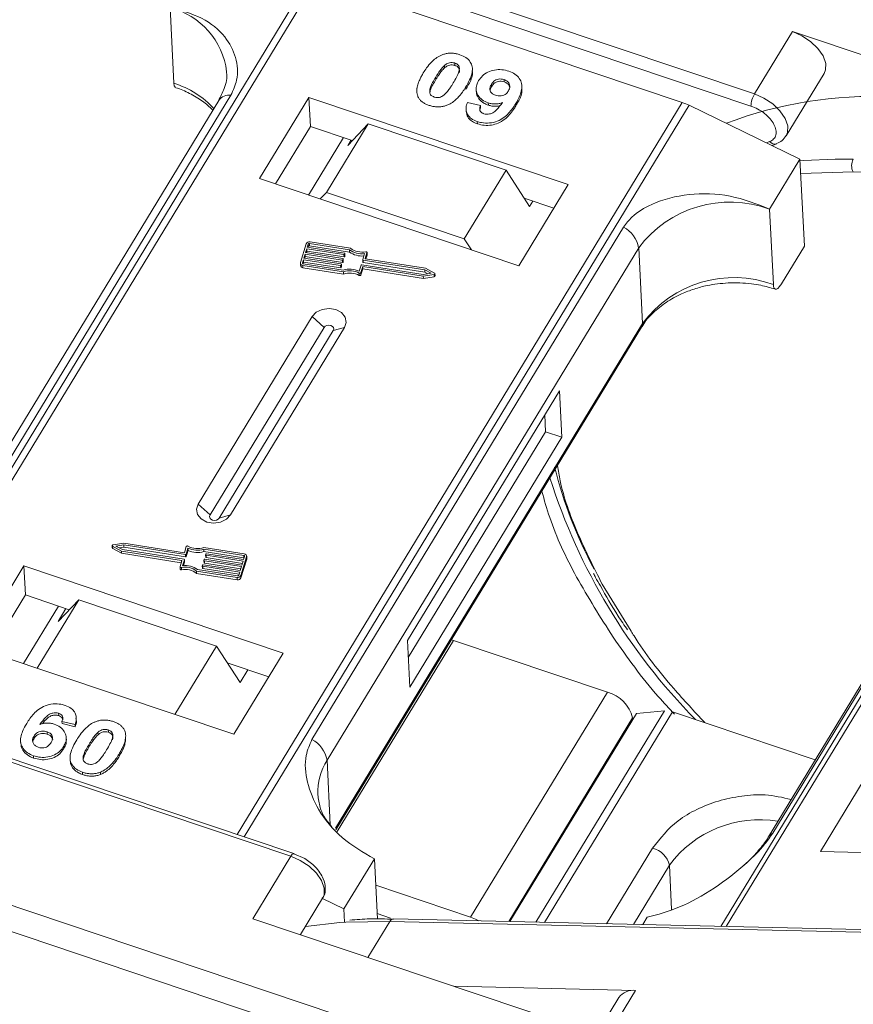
# Model space of a CAD drawing. Header units: millimetres. Extents: x 2145 to 3607, y 659 to 1692.
# Tile 42 of 85: x 3029 to 3070, y 1462 to 1511. Entities that reach past the tile are written whole.
import ezdxf

# ---------------------------------------------------------------- set-up
doc = ezdxf.new("R2010")
doc.units = ezdxf.units.MM

msp = doc.modelspace()

# ---------------------------------------------------------------- linework, layer by layer
at = {"color": 7, "linetype": 'Continuous', "lineweight": 15}
for p, q in [((3065.425, 1507.211), (3031.694, 1518.541)), ((3031.961, 1517.801), (3065.253, 1506.618)), ((3043.567, 1512.923), (3021.701, 1476.987)), ((3022.02, 1476.88), (3043.9, 1512.836)), ((3043.9, 1512.836), (3061.877, 1506.798)), ((3036.705, 1511.454), (3036.89, 1507.742)), ((3067.293, 1510.28), (3065.425, 1507.211)), ((3077.178, 1506.96), (3067.293, 1510.28)), ((3050.194, 1508.611), (3050.2, 1508.496)), ((3050.701, 1508.731), (3050.707, 1508.616)), ((3051.57, 1508.364), (3051.564, 1508.478)), ((3066.986, 1505.154), (3068.853, 1508.223)), ((3049.765, 1508.041), (3049.771, 1507.927)), ((3052.499, 1507.684), (3052.505, 1507.57)), ((3053.13, 1507.803), (3053.124, 1507.917)), ((3054, 1507.498), (3053.994, 1507.613)), ((3024.384, 1481.985), (3039.697, 1507.151)), ((3048.846, 1507.522), (3048.847, 1507.492)), ((3051.238, 1507.429), (3051.233, 1507.543)), ((3051.75, 1507.453), (3051.755, 1507.339)), ((3039.098, 1506.892), (3023.785, 1481.726)), ((3061.877, 1506.798), (3039.998, 1470.841)), ((3040.346, 1470.724), (3062.212, 1506.66)), ((3043.53, 1507.046), (3041.102, 1503.057)), ((3056.271, 1502.767), (3043.53, 1507.046)), ((3043.53, 1507.046), (3043.601, 1505.619)), ((3051.318, 1506.793), (3051.961, 1506.639)), ((3051.961, 1506.639), (3051.967, 1506.525)), ((3052.342, 1506.777), (3052.348, 1506.662)), ((3053.701, 1506.627), (3053.696, 1506.741)), ((3062.212, 1506.66), (3067.663, 1504.012)), ((3051.264, 1506.38), (3051.27, 1506.266)), ((3051.942, 1506.458), (3051.967, 1506.525)), ((3046.45, 1505.749), (3044.396, 1502.373)), ((3045.435, 1504.686), (3046.45, 1505.749)), ((3053.219, 1503.476), (3046.45, 1505.749)), ((3051.802, 1505.859), (3051.807, 1505.745)), ((3043.601, 1505.619), (3041.883, 1502.795)), ((3045.664, 1504.926), (3043.601, 1505.619)), ((3043.51, 1502.248), (3045.228, 1505.072)), ((3045.435, 1504.686), (3045.595, 1504.949)), ((3066.17, 1504.872), (3066.017, 1504.812)), ((3066.289, 1504.679), (3066.519, 1504.77)), ((3066.169, 1501.557), (3067.663, 1504.012)), ((3067.663, 1504.012), (3067.876, 1499.729)), ((3070.283, 1504.006), (3069.395, 1504.012)), ((3051.164, 1500.1), (3053.219, 1503.476)), ((3053.219, 1503.476), (3054.376, 1501.683)), ((3067.698, 1503.303), (3070.269, 1503.384)), ((3070.269, 1503.384), (3104.452, 1502.599)), ((3041.102, 1503.057), (3053.843, 1498.777)), ((3053.843, 1498.777), (3056.271, 1502.767)), ((3044.396, 1502.373), (3044.09, 1502.053)), ((3051.164, 1500.1), (3044.396, 1502.373)), ((3055.562, 1501.601), (3054.115, 1502.087)), ((3054.535, 1501.946), (3054.376, 1501.683)), ((3085.447, 1501.95), (3063.767, 1466.32)), ((3064.036, 1466.314), (3085.733, 1501.971)), ((3066.354, 1497.845), (3066.169, 1501.557)), ((3058.991, 1500.67), (3043.678, 1475.505)), ((3043.399, 1499.857), (3043.116, 1498.932)), ((3043.5, 1499.841), (3043.452, 1499.687)), ((3043.505, 1499.727), (3043.5, 1499.841)), ((3045.525, 1499.562), (3043.562, 1499.871)), ((3043.562, 1499.871), (3043.567, 1499.757)), ((3045.579, 1499.634), (3043.585, 1499.948)), ((3051.513, 1499.56), (3051.164, 1500.1)), ((3043.429, 1499.61), (3043.37, 1499.417)), ((3043.37, 1499.417), (3045.193, 1499.13)), ((3043.409, 1499.411), (3043.435, 1499.496)), ((3045.252, 1499.323), (3043.429, 1499.61)), ((3043.435, 1499.496), (3043.429, 1499.61)), ((3043.435, 1499.496), (3045.257, 1499.209)), ((3043.452, 1499.687), (3045.275, 1499.4)), ((3043.491, 1499.681), (3043.505, 1499.727)), ((3043.567, 1499.757), (3045.53, 1499.448)), ((3044.422, 1474.487), (3059.735, 1499.652)), ((3045.294, 1499.377), (3045.283, 1499.338)), ((3045.3, 1499.262), (3045.294, 1499.377)), ((3045.301, 1499.268), (3045.295, 1499.382)), ((3045.53, 1499.448), (3045.525, 1499.562)), ((3046.175, 1499.077), (3046.266, 1499.374)), ((3046.299, 1499.138), (3046.384, 1499.416)), ((3046.384, 1499.416), (3046.39, 1499.302)), ((3046.391, 1499.313), (3046.385, 1499.427)), ((3059.92, 1495.94), (3059.735, 1499.652)), ((3066.756, 1497.888), (3067.876, 1499.729)), ((3043.112, 1498.901), (3043.118, 1498.787)), ((3043.264, 1499.071), (3043.217, 1498.917)), ((3043.217, 1498.917), (3043.218, 1498.896)), ((3043.244, 1498.873), (3043.269, 1498.956)), ((3043.255, 1498.87), (3045.218, 1498.561)), ((3045.086, 1498.784), (3043.264, 1499.071)), ((3043.269, 1498.956), (3043.264, 1499.071)), ((3043.269, 1498.956), (3045.092, 1498.669)), ((3043.346, 1499.34), (3043.287, 1499.148)), ((3043.287, 1499.148), (3045.11, 1498.861)), ((3043.326, 1499.142), (3043.352, 1499.226)), ((3045.169, 1499.053), (3043.346, 1499.34)), ((3043.352, 1499.226), (3043.346, 1499.34)), ((3043.352, 1499.226), (3045.175, 1498.939)), ((3045.175, 1498.939), (3045.169, 1499.053)), ((3045.212, 1499.107), (3045.2, 1499.069)), ((3045.206, 1498.954), (3045.2, 1499.069)), ((3045.206, 1498.954), (3045.218, 1498.993)), ((3045.218, 1498.993), (3045.212, 1499.107)), ((3045.218, 1498.998), (3045.213, 1499.112)), ((3045.257, 1499.209), (3045.252, 1499.323)), ((3045.288, 1499.224), (3045.283, 1499.338)), ((3045.288, 1499.224), (3045.3, 1499.262)), ((3046.174, 1499.071), (3046.18, 1498.957)), ((3049.223, 1498.576), (3046.194, 1499.053)), ((3046.199, 1498.939), (3046.194, 1499.053)), ((3046.199, 1498.939), (3049.229, 1498.462)), ((3046.299, 1499.127), (3046.299, 1499.138)), ((3049.267, 1498.65), (3046.318, 1499.115)), ((3046.332, 1499.112), (3046.39, 1499.302)), ((3043.232, 1498.793), (3045.226, 1498.479)), ((3043.237, 1498.679), (3043.232, 1498.793)), ((3043.237, 1498.679), (3045.231, 1498.365)), ((3045.092, 1498.669), (3045.086, 1498.784)), ((3045.129, 1498.837), (3045.118, 1498.799)), ((3045.123, 1498.685), (3045.118, 1498.799)), ((3045.123, 1498.685), (3045.135, 1498.723)), ((3045.129, 1498.837), (3045.135, 1498.723)), ((3045.136, 1498.728), (3045.13, 1498.843)), ((3045.231, 1498.365), (3045.226, 1498.479)), ((3046.001, 1498.509), (3046.092, 1498.807)), ((3046.001, 1498.412), (3046.007, 1498.298)), ((3046.084, 1498.435), (3046.175, 1498.733)), ((3046.089, 1498.321), (3046.084, 1498.435)), ((3046.089, 1498.321), (3046.181, 1498.619)), ((3046.123, 1498.822), (3049.152, 1498.345)), ((3046.175, 1498.733), (3049.149, 1498.265)), ((3046.181, 1498.619), (3046.175, 1498.733)), ((3046.181, 1498.619), (3049.155, 1498.151)), ((3049.152, 1498.345), (3049.543, 1498.405)), ((3049.543, 1498.405), (3049.223, 1498.576)), ((3049.229, 1498.462), (3049.223, 1498.576)), ((3049.229, 1498.462), (3049.381, 1498.38)), ((3049.702, 1498.417), (3049.267, 1498.65)), ((3049.729, 1498.273), (3049.723, 1498.387)), ((3049.149, 1498.265), (3049.68, 1498.346)), ((3049.155, 1498.151), (3049.149, 1498.265)), ((3049.155, 1498.151), (3049.686, 1498.232)), ((3049.68, 1498.346), (3049.686, 1498.232)), ((3043.689, 1496.274), (3038.086, 1487.067)), ((3043.689, 1496.274), (3044.275, 1495.74)), ((3066.323, 1470.905), (3081.636, 1496.07)), ((3044.275, 1495.74), (3038.673, 1486.533)), ((3039.127, 1486.381), (3044.729, 1495.588)), ((3039.679, 1486.532), (3045.281, 1495.739)), ((3045.281, 1495.739), (3044.729, 1495.588)), ((3059.92, 1495.94), (3044.836, 1471.151)), ((3044.854, 1471.064), (3059.875, 1495.75)), ((3081.422, 1495.884), (3066.109, 1470.718)), ((3055.842, 1492.636), (3048.372, 1480.36)), ((3055.956, 1490.352), (3055.842, 1492.636)), ((3055.159, 1490.619), (3055.118, 1491.447)), ((3048.413, 1479.533), (3055.159, 1490.619)), ((3048.486, 1478.076), (3055.956, 1490.352)), ((3055.956, 1490.352), (3055.159, 1490.619)), ((3038.673, 1486.533), (3038.086, 1487.067)), ((3039.679, 1486.532), (3039.127, 1486.381)), ((3033.863, 1485.025), (3033.868, 1484.91)), ((3033.884, 1484.995), (3034.318, 1484.762)), ((3033.889, 1484.881), (3033.884, 1484.995)), ((3033.889, 1484.881), (3034.324, 1484.648)), ((3034.436, 1485.147), (3033.905, 1485.066)), ((3034.433, 1485.067), (3034.043, 1485.007)), ((3034.043, 1485.007), (3034.363, 1484.836)), ((3034.21, 1484.917), (3034.439, 1484.952)), ((3034.363, 1484.836), (3037.392, 1484.359)), ((3037.463, 1484.59), (3034.433, 1485.067)), ((3034.439, 1484.952), (3034.433, 1485.067)), ((3037.411, 1484.679), (3034.436, 1485.147)), ((3034.439, 1484.952), (3037.468, 1484.475)), ((3037.502, 1484.976), (3037.411, 1484.679)), ((3037.585, 1484.903), (3037.494, 1484.605)), ((3037.591, 1484.788), (3037.585, 1484.903)), ((3040.354, 1484.619), (3038.36, 1484.933)), ((3040.331, 1484.542), (3038.368, 1484.851)), ((3038.373, 1484.737), (3038.368, 1484.851)), ((3034.318, 1484.762), (3037.268, 1484.297)), ((3034.324, 1484.648), (3034.318, 1484.762)), ((3034.324, 1484.648), (3037.26, 1484.185)), ((3037.468, 1484.475), (3037.463, 1484.59)), ((3037.499, 1484.491), (3037.494, 1484.605)), ((3037.499, 1484.491), (3037.591, 1484.788)), ((3038.373, 1484.737), (3040.336, 1484.428)), ((3038.417, 1484.359), (3040.239, 1484.072)), ((3038.456, 1484.574), (3038.468, 1484.613)), ((3038.456, 1484.569), (3038.461, 1484.455)), ((3040.298, 1484.264), (3038.476, 1484.551)), ((3038.481, 1484.437), (3038.476, 1484.551)), ((3038.481, 1484.437), (3040.265, 1484.156)), ((3038.499, 1484.628), (3040.322, 1484.341)), ((3040.187, 1483.555), (3040.47, 1484.48)), ((3040.192, 1483.441), (3040.475, 1484.365)), ((3040.322, 1484.341), (3040.369, 1484.495)), ((3040.336, 1484.428), (3040.331, 1484.542)), ((3040.47, 1484.48), (3040.475, 1484.365)), ((3040.479, 1484.397), (3040.474, 1484.511)), ((3029.524, 1484.029), (3027.097, 1480.039)), ((3042.265, 1479.749), (3029.524, 1484.029)), ((3029.524, 1484.029), (3029.595, 1482.601)), ((3037.2, 1483.985), (3037.206, 1483.871)), ((3037.287, 1484.274), (3037.202, 1483.995)), ((3037.269, 1483.835), (3037.263, 1483.949)), ((3037.271, 1484.223), (3037.268, 1484.297)), ((3037.411, 1484.335), (3037.32, 1484.038)), ((3037.362, 1484.042), (3037.417, 1484.221)), ((3037.417, 1484.221), (3037.411, 1484.335)), ((3037.418, 1484.226), (3037.412, 1484.341)), ((3038.291, 1484.035), (3038.303, 1484.074)), ((3038.291, 1484.03), (3038.296, 1483.916)), ((3040.133, 1483.725), (3038.311, 1484.012)), ((3038.316, 1483.898), (3038.311, 1484.012)), ((3038.316, 1483.898), (3040.1, 1483.617)), ((3038.334, 1484.089), (3040.157, 1483.802)), ((3038.373, 1484.3), (3038.379, 1484.185)), ((3038.374, 1484.305), (3038.386, 1484.343)), ((3040.216, 1483.995), (3038.393, 1484.282)), ((3038.399, 1484.167), (3038.393, 1484.282)), ((3038.399, 1484.167), (3040.183, 1483.887)), ((3040.157, 1483.802), (3040.216, 1483.995)), ((3040.239, 1484.072), (3040.298, 1484.264)), ((3038.006, 1483.777), (3040, 1483.463)), ((3038.012, 1483.663), (3038.006, 1483.777)), ((3038.012, 1483.663), (3040.006, 1483.349)), ((3038.061, 1483.85), (3040.024, 1483.54)), ((3040, 1483.463), (3040.006, 1483.349)), ((3040.086, 1483.571), (3040.133, 1483.725)), ((3040.192, 1483.441), (3040.187, 1483.555)), ((3059.367, 1480.816), (3057.946, 1483.125)), ((3029.595, 1482.601), (3027.877, 1479.777)), ((3031.755, 1481.876), (3029.595, 1482.601)), ((3029.504, 1479.231), (3031.223, 1482.055)), ((3032.22, 1482.364), (3030.176, 1479.005)), ((3031.205, 1481.301), (3032.22, 1482.364)), ((3031.589, 1481.932), (3031.205, 1481.301)), ((3032.22, 1482.364), (3038.989, 1480.09)), ((3009.287, 1480.973), (3042.643, 1469.769)), ((3042.797, 1469.901), (3009.38, 1481.125)), ((3027.097, 1480.039), (3039.837, 1475.76)), ((3036.945, 1476.731), (3038.989, 1480.09)), ((3038.989, 1480.09), (3040.146, 1478.298)), ((3044.926, 1470.978), (3050.637, 1480.365)), ((3048.372, 1480.36), (3048.486, 1478.076)), ((3050.637, 1480.365), (3050.533, 1480.396)), ((3058.202, 1477.824), (3050.637, 1480.365)), ((3039.837, 1475.76), (3042.265, 1479.749)), ((3041.556, 1478.584), (3039.519, 1479.268)), ((3040.146, 1478.298), (3040.53, 1478.929)), ((3058.202, 1477.824), (3051.479, 1466.775)), ((3031.227, 1476.793), (3031.233, 1476.679)), ((3032.092, 1476.649), (3032.092, 1476.655)), ((3032.097, 1476.541), (3032.093, 1476.635)), ((3059.624, 1476.784), (3053.401, 1466.558)), ((3054.676, 1466.528), (3060.997, 1476.917)), ((3055.11, 1466.519), (3061.403, 1476.861)), ((3059.624, 1476.784), (3060.997, 1476.917)), ((3061.403, 1476.861), (3068.414, 1474.506)), ((3032.039, 1476.241), (3031.395, 1476.395)), ((3031.395, 1476.395), (3031.4, 1476.281)), ((3031.4, 1476.281), (3032.044, 1476.127)), ((3032.039, 1476.241), (3032.044, 1476.127)), ((3053.35, 1466.559), (3059.439, 1476.566)), ((3059.439, 1476.566), (3059.443, 1476.487)), ((3030.021, 1475.673), (3030.027, 1475.559)), ((3030.661, 1475.884), (3030.667, 1475.769)), ((3033.169, 1475.738), (3033.163, 1475.852)), ((3033.67, 1475.972), (3033.676, 1475.858)), ((3029.362, 1475.422), (3029.367, 1475.308)), ((3031.484, 1475.169), (3031.49, 1475.055)), ((3031.612, 1475.466), (3031.606, 1475.58)), ((3032.733, 1475.281), (3032.739, 1475.167)), ((3034.516, 1475.399), (3034.51, 1475.514)), ((3029.995, 1474.705), (3030.001, 1474.59)), ((3034.203, 1474.787), (3034.209, 1474.673)), ((3031.792, 1474.555), (3031.798, 1474.441)), ((3044.422, 1474.487), (3044.58, 1471.312)), ((3032.406, 1473.895), (3032.412, 1473.781)), ((3033.284, 1473.9), (3033.29, 1473.786)), ((3071.101, 1473.989), (3068.673, 1469.999)), ((3054.552, 1458.746), (3016.658, 1471.475)), ((3015.422, 1470.589), (3054.182, 1457.57)), ((3042.797, 1469.901), (3042.8, 1469.9)), ((3043.325, 1469.654), (3042.797, 1469.89)), ((3060.421, 1470.167), (3058.158, 1466.449)), ((3068.673, 1469.999), (3080.166, 1469.735)), ((3042.643, 1469.769), (3040.775, 1466.7)), ((3046.747, 1469.639), (3045.253, 1467.184)), ((3046.747, 1469.639), (3046.895, 1466.685)), ((3059.475, 1466.418), (3061.246, 1469.329)), ((3061.355, 1467.153), (3061.246, 1469.329)), ((3051.479, 1466.775), (3046.812, 1468.343)), ((3043.11, 1465.916), (3044.203, 1467.712)), ((3044.195, 1467.699), (3045.253, 1467.184)), ((3045.253, 1467.184), (3045.286, 1466.522)), ((3046.881, 1466.953), (3047.54, 1466.732)), ((3040.775, 1466.7), (3056.233, 1461.508)), ((3045.341, 1466.526), (3047.5, 1466.564)), ((3046.428, 1464.802), (3047.5, 1466.564)), ((3047.5, 1466.564), (3081.683, 1465.78)), ((3081.866, 1465.905), (3047.683, 1466.689)), ((3059.933, 1466.408), (3060.154, 1466.771)), ((3059.577, 1463.175), (3050.66, 1463.38)), ((3057.896, 1460.413), (3059.577, 1463.175)), ((3058.763, 1462.829), (3056.895, 1459.759))]:
    msp.add_line(p, q, dxfattribs=at)
at = {"color": 7, "linetype": 'Continuous', "lineweight": 15, "flags": 128}
for points in [[(3068.853, 1508.223), (3068.923, 1508.39), (3068.929, 1508.717), (3068.799, 1509.08), (3068.545, 1509.449), (3068.187, 1509.79), (3067.758, 1510.075), (3067.293, 1510.28)], [(3066.99, 1505.161), (3067.055, 1505.321), (3067.062, 1505.648), (3066.932, 1506.011), (3066.677, 1506.38), (3066.32, 1506.721), (3065.89, 1507.006), (3065.425, 1507.211)], [(3069.395, 1504.012), (3067.831, 1503.948), (3067.666, 1503.935)], [(3046.323, 1499.463), (3046.336, 1499.464), (3046.348, 1499.462), (3046.36, 1499.459), (3046.371, 1499.453), (3046.378, 1499.445), (3046.383, 1499.436), (3046.385, 1499.426), (3046.384, 1499.416)], [(3045.218, 1498.993), (3045.218, 1498.997), (3045.218, 1498.998)], [(3045.3, 1499.262), (3045.301, 1499.266), (3045.301, 1499.268)], [(3046.39, 1499.302), (3046.391, 1499.312), (3046.391, 1499.313)], [(3045.135, 1498.723), (3045.136, 1498.727), (3045.136, 1498.728)], [(3049.702, 1498.417), (3049.713, 1498.409), (3049.72, 1498.399), (3049.723, 1498.388), (3049.722, 1498.377), (3049.716, 1498.366), (3049.707, 1498.357), (3049.694, 1498.35), (3049.68, 1498.346)], [(3045.281, 1495.739), (3045.364, 1495.994), (3045.312, 1496.251), (3045.135, 1496.471), (3044.858, 1496.62), (3044.525, 1496.676), (3044.186, 1496.63), (3043.892, 1496.489), (3043.689, 1496.274)], [(3044.729, 1495.588), (3044.752, 1495.66), (3044.738, 1495.734), (3044.687, 1495.796), (3044.608, 1495.839), (3044.513, 1495.855), (3044.417, 1495.842), (3044.333, 1495.801), (3044.275, 1495.74)], [(3059.92, 1495.94), (3059.91, 1495.834), (3059.875, 1495.75)], [(3038.086, 1487.067), (3038.004, 1486.812), (3038.055, 1486.555), (3038.233, 1486.335), (3038.509, 1486.186), (3038.842, 1486.13), (3039.182, 1486.176), (3039.475, 1486.318), (3039.679, 1486.532)], [(3038.673, 1486.533), (3038.649, 1486.46), (3038.664, 1486.387), (3038.715, 1486.325), (3038.793, 1486.282), (3038.888, 1486.266), (3038.985, 1486.279), (3039.069, 1486.32), (3039.127, 1486.381)], [(3033.884, 1484.995), (3033.873, 1485.003), (3033.866, 1485.013), (3033.863, 1485.024), (3033.864, 1485.035), (3033.87, 1485.046), (3033.879, 1485.055), (3033.891, 1485.062), (3033.905, 1485.066)], [(3040.347, 1484.425), (3040.346, 1484.425), (3040.336, 1484.428)], [(3040.475, 1484.365), (3040.479, 1484.388), (3040.479, 1484.397)], [(3037.263, 1483.949), (3037.25, 1483.948), (3037.237, 1483.95), (3037.225, 1483.953), (3037.215, 1483.959), (3037.207, 1483.967), (3037.202, 1483.976), (3037.2, 1483.986), (3037.202, 1483.995)], [(3037.417, 1484.221), (3037.418, 1484.225), (3037.418, 1484.226)], [(3061.403, 1476.861), (3061.349, 1476.877), (3061.326, 1476.884)], [(3042.643, 1469.769), (3042.68, 1469.824), (3042.715, 1469.865), (3042.749, 1469.892), (3042.779, 1469.903), (3042.797, 1469.901)], [(3042.643, 1469.769), (3043.108, 1469.565), (3043.537, 1469.279), (3043.895, 1468.938), (3044.149, 1468.57), (3044.279, 1468.207), (3044.273, 1467.88), (3044.203, 1467.712)], [(3043.355, 1466.318), (3045.048, 1466.506), (3045.341, 1466.526)], [(3051.479, 1466.775), (3051.713, 1466.68), (3051.879, 1466.593)]]:
    msp.add_lwpolyline(points, dxfattribs=at)
at = {"color": 7, "linetype": 'Continuous', "lineweight": 15}
for centre, radius, start, end in [((3035.82, 1507.87), 3.691, 6.7408, 76.1267), ((3035.522, 1503.406), 4.547, 42.484, 72.487), ((3039.621, 1506.505), 0.651, 83.3009, 143.5464), ((3071.236, 1486.908), 20.188, 87.4032, 110.8726), ((3066.466, 1506.586), 1.214, 149.0372, 178.4921), ((3060.972, 1504.115), 2.831, 64.0244, 71.3572), ((3066.421, 1505.08), 0.326, 219.7243, 287.2188), ((3070.876, 1503.681), 0.676, 151.2883, 206.0774), ((3064.23, 1496.289), 5.614, 69.793, 143.1903), ((3058.286, 1499.375), 1.475, 10.844, 61.4649), ((3043.549, 1499.788), 0.164, 77.0876, 155.3858), ((3043.549, 1499.818), 0.0548, 77.0876, 155.3858), ((3043.555, 1499.704), 0.0548, 77.0876, 155.3858), ((3045.275, 1499.38), 0.0198, 349.9361, 89.3851), ((3046.128, 1500.387), 1.022, 233.7873, 277.7262), ((3046.131, 1500.268), 1.016, 233.7325, 275.5335), ((3046.136, 1500.348), 0.905, 232.0401, 281.9042), ((3043.233, 1498.912), 0.119, 169.9361, 269.3851), ((3043.256, 1498.91), 0.0395, 169.9361, 269.3851), ((3045.11, 1498.841), 0.0198, 349.9361, 89.3851), ((3045.175, 1499.08), 0.0274, 257.0876, 335.3858), ((3045.181, 1498.966), 0.0274, 257.0876, 335.3858), ((3045.192, 1499.11), 0.0198, 349.9361, 89.3851), ((3045.258, 1499.35), 0.0274, 257.0876, 335.3858), ((3045.263, 1499.235), 0.0274, 257.0876, 335.3858), ((3046.194, 1499.073), 0.0198, 169.9361, 269.3851), ((3046.201, 1498.961), 0.0217, 189.7722, 266.0909), ((3046.318, 1499.134), 0.0198, 169.9361, 269.3851), ((3043.246, 1498.809), 0.13, 189.7722, 266.0909), ((3045.093, 1498.81), 0.0274, 257.0876, 335.3858), ((3045.098, 1498.696), 0.0274, 257.0876, 335.3858), ((3045.541, 1497.509), 1.1, 65.3285, 107.0983), ((3045.538, 1497.574), 0.957, 61.074, 109.0306), ((3045.544, 1497.46), 0.957, 61.074, 109.0306), ((3046.032, 1498.461), 0.0579, 237.9824, 333.6935), ((3046.117, 1498.796), 0.0274, 77.0876, 155.3858), ((3046.037, 1498.347), 0.0579, 237.9824, 333.6935), ((3049.684, 1498.276), 0.0443, 271.8138, 355.8832), ((3064.415, 1492.577), 5.614, 69.793, 143.1903), ((3076.93, 1494.251), 21.992, 194.157, 208.1579), ((3083.774, 1497.367), 29.795, 197.6084, 224.494), ((3033.904, 1484.913), 0.036, 184.8468, 245.7802), ((3037.554, 1484.951), 0.0579, 57.9824, 153.6935), ((3038.048, 1485.838), 0.957, 241.074, 289.0306), ((3038.044, 1485.903), 1.1, 245.3285, 287.0983), ((3037.392, 1484.339), 0.0198, 349.9361, 89.3851), ((3037.469, 1484.616), 0.0274, 257.0876, 335.3858), ((3037.474, 1484.502), 0.0274, 257.0876, 335.3858), ((3038.05, 1485.788), 1.1, 245.3285, 287.0983), ((3038.411, 1484.332), 0.0274, 77.0876, 155.3858), ((3038.476, 1484.571), 0.0198, 169.9361, 269.3851), ((3038.483, 1484.459), 0.0217, 189.7722, 266.0909), ((3038.493, 1484.602), 0.0274, 77.0876, 155.3858), ((3040.33, 1484.502), 0.0395, 349.9361, 89.3851), ((3040.353, 1484.5), 0.119, 349.9361, 89.3851), ((3037.255, 1483.883), 0.0501, 194.3725, 286.4059), ((3037.45, 1483.064), 0.905, 52.0401, 101.9042), ((3037.268, 1484.278), 0.0198, 349.9361, 89.3851), ((3037.457, 1483.025), 1.022, 53.7873, 97.7262), ((3038.311, 1484.032), 0.0198, 169.9361, 269.3851), ((3038.318, 1483.92), 0.0217, 189.7722, 266.0909), ((3038.328, 1484.062), 0.0274, 77.0876, 155.3858), ((3038.393, 1484.301), 0.0198, 169.9361, 269.3851), ((3038.4, 1484.189), 0.0217, 189.7722, 266.0909), ((3037.455, 1482.95), 0.905, 52.0401, 101.9042), ((3040.037, 1483.624), 0.164, 257.0876, 335.3858), ((3040.043, 1483.51), 0.164, 257.0876, 335.3858), ((3040.036, 1483.594), 0.0548, 257.0876, 335.3858), ((3057.763, 1476.155), 1.726, 13.7825, 75.2686), ((3042.973, 1474.209), 1.475, 10.844, 61.4649), ((3046.939, 1472.902), 2.975, 147.8127, 182.163), ((3065.68, 1466.039), 5.522, 80.6552, 143.4246), ((3066.521, 1470.461), 0.486, 114.0436, 148.1804), ((3060.129, 1469.055), 1.15, 13.7825, 75.2686), ((3047.7, 1466.468), 0.221, 94.3757, 154.3004), ((3059.461, 1462.318), 0.865, 82.2958, 143.7595)]:
    msp.add_arc(centre, radius, start, end, dxfattribs=at)
for points, knots in [([(3039.697, 1507.151), (3039.809, 1507.397), (3040.094, 1508.026), (3039.986, 1509.038), (3039.431, 1510.104), (3038.344, 1511.011), (3037.25, 1511.307), (3036.705, 1511.454)], [0, 0, 0, 0, 0.125713, 0.321276, 0.524466, 0.763484, 1, 1, 1, 1]), ([(3049.153, 1508.247), (3049.205, 1508.329), (3049.322, 1508.513), (3049.577, 1508.819), (3049.847, 1509.041), (3050.05, 1509.125), (3050.072, 1509.134)], [0, 0, 0, 0, 0.236731, 0.537555, 0.949668, 1, 1, 1, 1]), ([(3050.072, 1509.134), (3050.126, 1509.153), (3050.236, 1509.192), (3050.414, 1509.217), (3050.595, 1509.218), (3050.744, 1509.196), (3050.862, 1509.167), (3050.921, 1509.149), (3050.95, 1509.14)], [0, 0, 0, 0, 0.193776, 0.3936, 0.587864, 0.788908, 0.894169, 1, 1, 1, 1]), ([(3050.95, 1509.14), (3051.054, 1509.097), (3051.263, 1509.012), (3051.469, 1508.796), (3051.576, 1508.543), (3051.552, 1508.107), (3051.368, 1507.783), (3051.233, 1507.543)], [0, 0, 0, 0, 0.147566, 0.296688, 0.431278, 0.580404, 1, 1, 1, 1]), ([(3049.765, 1508.041), (3049.791, 1508.082), (3049.841, 1508.164), (3049.913, 1508.273), (3049.982, 1508.369), (3050.046, 1508.453), (3050.114, 1508.535), (3050.167, 1508.585), (3050.194, 1508.611)], [0, 0, 0, 0, 0.2059417, 0.4119594, 0.558149, 0.7045024, 0.8518015, 1, 1, 1, 1]), ([(3050.194, 1508.611), (3050.239, 1508.647), (3050.311, 1508.705), (3050.444, 1508.754), (3050.567, 1508.761), (3050.652, 1508.745), (3050.696, 1508.732), (3050.701, 1508.731)], [0, 0, 0, 0, 0.334804, 0.542561, 0.750382, 0.970721, 1, 1, 1, 1]), ([(3050.2, 1508.496), (3050.244, 1508.533), (3050.316, 1508.591), (3050.45, 1508.639), (3050.573, 1508.647), (3050.658, 1508.631), (3050.702, 1508.618), (3050.707, 1508.616)], [0, 0, 0, 0, 0.334804, 0.542561, 0.750382, 0.970721, 1, 1, 1, 1]), ([(3050.701, 1508.731), (3050.744, 1508.712), (3050.822, 1508.679), (3050.898, 1508.596), (3050.933, 1508.476), (3050.907, 1508.281), (3050.788, 1508.031), (3050.678, 1507.847), (3050.623, 1507.753)], [0, 0, 0, 0, 0.104614, 0.188814, 0.273512, 0.444127, 0.719481, 1, 1, 1, 1]), ([(3050.707, 1508.616), (3050.75, 1508.598), (3050.828, 1508.564), (3050.904, 1508.482), (3050.937, 1508.373), (3050.923, 1508.293), (3050.913, 1508.244)], [0, 0, 0, 0, 0.255325, 0.46083, 0.667547, 1, 1, 1, 1]), ([(3039.481, 1508.308), (3039.483, 1508.296), (3039.533, 1508.022), (3039.433, 1507.548), (3039.19, 1507.086), (3039.088, 1506.892)], [0, 0, 0, 0, 0.0259765, 0.5921111, 1, 1, 1, 1]), ([(3048.862, 1507.15), (3048.851, 1507.194), (3048.829, 1507.282), (3048.831, 1507.457), (3048.874, 1507.67), (3048.96, 1507.89), (3049.056, 1508.083), (3049.121, 1508.192), (3049.153, 1508.247)], [0, 0, 0, 0, 0.118441, 0.239346, 0.459593, 0.684925, 0.84224, 1, 1, 1, 1]), ([(3049.771, 1507.927), (3049.796, 1507.968), (3049.847, 1508.05), (3049.919, 1508.159), (3049.987, 1508.255), (3050.051, 1508.338), (3050.119, 1508.421), (3050.173, 1508.471), (3050.2, 1508.496)], [0, 0, 0, 0, 0.205942, 0.411959, 0.558149, 0.704502, 0.851801, 1, 1, 1, 1]), ([(3051.238, 1507.429), (3051.285, 1507.511), (3051.431, 1507.768), (3051.589, 1508.086), (3051.56, 1508.319), (3051.554, 1508.363)], [0, 0, 0, 0, 0.276495, 0.862243, 1, 1, 1, 1]), ([(3051.872, 1507.866), (3051.928, 1507.946), (3052.041, 1508.108), (3052.316, 1508.296), (3052.65, 1508.403), (3053.018, 1508.423), (3053.243, 1508.362), (3053.361, 1508.33)], [0, 0, 0, 0, 0.197927, 0.397728, 0.597413, 0.790584, 1, 1, 1, 1]), ([(3053.361, 1508.33), (3053.465, 1508.287), (3053.673, 1508.202), (3053.884, 1507.981), (3054.002, 1507.716), (3053.994, 1507.323), (3053.847, 1506.996), (3053.717, 1506.777), (3053.696, 1506.741)], [0, 0, 0, 0, 0.148288, 0.297745, 0.443713, 0.607791, 0.934708, 1, 1, 1, 1]), ([(3036.89, 1507.742), (3036.897, 1507.683), (3036.91, 1507.569), (3036.961, 1507.539), (3036.985, 1507.525)], [0, 0, 0, 0, 0.51935, 1, 1, 1, 1]), ([(3049.686, 1507.062), (3049.635, 1507.086), (3049.552, 1507.123), (3049.483, 1507.211), (3049.457, 1507.333), (3049.485, 1507.526), (3049.608, 1507.773), (3049.713, 1507.952), (3049.765, 1508.041)], [0, 0, 0, 0, 0.12537, 0.20229, 0.279179, 0.464758, 0.730582, 1, 1, 1, 1]), ([(3049.489, 1507.324), (3049.491, 1507.343), (3049.5, 1507.458), (3049.619, 1507.659), (3049.72, 1507.837), (3049.771, 1507.927)], [0, 0, 0, 0, 0.0898219, 0.5418552, 1, 1, 1, 1]), ([(3050.623, 1507.753), (3050.598, 1507.713), (3050.547, 1507.631), (3050.475, 1507.522), (3050.406, 1507.425), (3050.342, 1507.341), (3050.274, 1507.259), (3050.22, 1507.208), (3050.193, 1507.182)], [0, 0, 0, 0, 0.20527, 0.410616, 0.55715, 0.703844, 0.851471, 1, 1, 1, 1]), ([(3052.342, 1506.777), (3052.239, 1506.82), (3052.032, 1506.908), (3051.833, 1507.135), (3051.734, 1507.394), (3051.756, 1507.649), (3051.837, 1507.8), (3051.872, 1507.866)], [0, 0, 0, 0, 0.210189, 0.421773, 0.623603, 0.837034, 1, 1, 1, 1]), ([(3052.695, 1507.151), (3052.643, 1507.173), (3052.547, 1507.213), (3052.452, 1507.314), (3052.412, 1507.425), (3052.428, 1507.553), (3052.473, 1507.635), (3052.499, 1507.684)], [0, 0, 0, 0, 0.213937, 0.398075, 0.583091, 0.751666, 1, 1, 1, 1]), ([(3052.434, 1507.391), (3052.435, 1507.401), (3052.439, 1507.463), (3052.475, 1507.521), (3052.505, 1507.57)], [0, 0, 0, 0, 0.159639, 1, 1, 1, 1]), ([(3052.499, 1507.684), (3052.535, 1507.736), (3052.591, 1507.819), (3052.718, 1507.909), (3052.845, 1507.946), (3052.986, 1507.953), (3053.074, 1507.93), (3053.124, 1507.917)], [0, 0, 0, 0, 0.29132, 0.465539, 0.641632, 0.798664, 1, 1, 1, 1]), ([(3052.505, 1507.57), (3052.54, 1507.622), (3052.597, 1507.705), (3052.723, 1507.795), (3052.85, 1507.832), (3052.992, 1507.839), (3053.08, 1507.816), (3053.13, 1507.803)], [0, 0, 0, 0, 0.29132, 0.465539, 0.641632, 0.798664, 1, 1, 1, 1]), ([(3053.124, 1507.917), (3053.175, 1507.894), (3053.279, 1507.849), (3053.374, 1507.731), (3053.417, 1507.599), (3053.395, 1507.472), (3053.354, 1507.396), (3053.335, 1507.361)], [0, 0, 0, 0, 0.207955, 0.420406, 0.62732, 0.827707, 1, 1, 1, 1]), ([(3053.13, 1507.803), (3053.181, 1507.78), (3053.284, 1507.735), (3053.378, 1507.624), (3053.396, 1507.543), (3053.404, 1507.507)], [0, 0, 0, 0, 0.352923, 0.713478, 1, 1, 1, 1]), ([(3036.984, 1507.521), (3036.985, 1507.521), (3037.231, 1507.455), (3037.686, 1507.239), (3038.313, 1506.884), (3038.637, 1506.582), (3038.795, 1506.435)], [0, 0, 0, 0, 0.00132, 0.32582, 0.671167, 1, 1, 1, 1]), ([(3049.437, 1506.653), (3049.385, 1506.672), (3049.279, 1506.711), (3049.138, 1506.791), (3049.015, 1506.89), (3048.937, 1506.989), (3048.888, 1507.078), (3048.871, 1507.126), (3048.862, 1507.15)], [0, 0, 0, 0, 0.1926347, 0.388697, 0.5820148, 0.7830443, 0.8909593, 1, 1, 1, 1]), ([(3050.193, 1507.182), (3050.149, 1507.146), (3050.077, 1507.088), (3049.944, 1507.04), (3049.823, 1507.032), (3049.737, 1507.047), (3049.693, 1507.06), (3049.686, 1507.062)], [0, 0, 0, 0, 0.333678, 0.540413, 0.747264, 0.961209, 1, 1, 1, 1]), ([(3051.233, 1507.543), (3051.181, 1507.461), (3051.064, 1507.277), (3050.814, 1506.977), (3050.546, 1506.756), (3050.344, 1506.671), (3050.315, 1506.659)], [0, 0, 0, 0, 0.2372812, 0.5385907, 0.9326774, 1, 1, 1, 1]), ([(3051.771, 1507.339), (3051.769, 1507.3), (3051.763, 1507.173), (3051.879, 1506.967), (3052.081, 1506.769), (3052.269, 1506.694), (3052.348, 1506.662)], [0, 0, 0, 0, 0.136763, 0.437626, 0.762754, 1, 1, 1, 1]), ([(3053.335, 1507.361), (3053.302, 1507.314), (3053.246, 1507.234), (3053.114, 1507.154), (3052.978, 1507.118), (3052.831, 1507.113), (3052.74, 1507.138), (3052.695, 1507.151)], [0, 0, 0, 0, 0.267394, 0.447214, 0.627122, 0.813065, 1, 1, 1, 1]), ([(3053.701, 1506.627), (3053.748, 1506.709), (3053.887, 1506.958), (3054.027, 1507.258), (3053.991, 1507.466), (3053.986, 1507.497)], [0, 0, 0, 0, 0.297567, 0.897279, 1, 1, 1, 1]), ([(3050.315, 1506.659), (3050.261, 1506.64), (3050.151, 1506.601), (3049.973, 1506.575), (3049.792, 1506.575), (3049.643, 1506.597), (3049.525, 1506.625), (3049.466, 1506.644), (3049.437, 1506.653)], [0, 0, 0, 0, 0.193769, 0.393564, 0.587886, 0.789131, 0.894283, 1, 1, 1, 1]), ([(3051.802, 1505.859), (3051.698, 1505.902), (3051.51, 1505.98), (3051.328, 1506.176), (3051.239, 1506.412), (3051.259, 1506.626), (3051.305, 1506.758), (3051.318, 1506.793)], [0, 0, 0, 0, 0.2427882, 0.4388655, 0.6348012, 0.9009361, 1, 1, 1, 1]), ([(3053.696, 1506.741), (3053.644, 1506.66), (3053.487, 1506.416), (3053.207, 1506.099), (3052.795, 1505.861), (3052.406, 1505.768), (3052.06, 1505.783), (3051.87, 1505.839), (3051.802, 1505.859)], [0, 0, 0, 0, 0.142337, 0.429127, 0.589943, 0.751205, 0.909895, 1, 1, 1, 1]), ([(3051.807, 1505.745), (3051.919, 1505.715), (3052.142, 1505.654), (3052.505, 1505.671), (3052.859, 1505.773), (3053.256, 1506.023), (3053.515, 1506.334), (3053.663, 1506.567), (3053.701, 1506.627)], [0, 0, 0, 0, 0.14324, 0.28761, 0.430449, 0.591135, 0.89544, 1, 1, 1, 1]), ([(3051.961, 1506.639), (3051.942, 1506.586), (3051.913, 1506.506), (3051.931, 1506.393), (3051.985, 1506.317), (3052.058, 1506.269), (3052.11, 1506.249), (3052.129, 1506.242)], [0, 0, 0, 0, 0.3447142, 0.5290593, 0.7142089, 0.8921959, 1, 1, 1, 1]), ([(3052.129, 1506.242), (3052.174, 1506.231), (3052.265, 1506.208), (3052.422, 1506.228), (3052.598, 1506.295), (3052.82, 1506.488), (3052.952, 1506.666), (3053.043, 1506.789)], [0, 0, 0, 0, 0.112015, 0.224355, 0.367768, 0.565827, 1, 1, 1, 1]), ([(3053.043, 1506.789), (3052.988, 1506.771), (3052.876, 1506.736), (3052.726, 1506.721), (3052.606, 1506.723), (3052.517, 1506.732), (3052.429, 1506.75), (3052.371, 1506.768), (3052.342, 1506.777)], [0, 0, 0, 0, 0.243491, 0.496266, 0.61821, 0.741704, 0.870158, 1, 1, 1, 1]), ([(3052.348, 1506.662), (3052.403, 1506.647), (3052.514, 1506.614), (3052.665, 1506.605), (3052.785, 1506.612), (3052.859, 1506.622), (3052.902, 1506.633), (3052.917, 1506.636)], [0, 0, 0, 0, 0.3019612, 0.6159961, 0.7670742, 0.920126, 1, 1, 1, 1]), ([(3065.253, 1506.618), (3065.368, 1506.573), (3065.603, 1506.48), (3065.933, 1506.258), (3066.207, 1505.997), (3066.398, 1505.718), (3066.497, 1505.444), (3066.493, 1505.194), (3066.387, 1504.988), (3066.242, 1504.91), (3066.17, 1504.872)], [0, 0, 0, 0, 0.1222496, 0.25, 0.3777504, 0.5, 0.6222496, 0.75, 0.8777504, 1, 1, 1, 1]), ([(3051.286, 1506.267), (3051.29, 1506.226), (3051.301, 1506.101), (3051.446, 1505.93), (3051.637, 1505.807), (3051.764, 1505.76), (3051.807, 1505.745)], [0, 0, 0, 0, 0.178374, 0.534381, 0.842285, 1, 1, 1, 1]), ([(3066.514, 1504.779), (3066.609, 1504.819), (3066.806, 1504.901), (3066.922, 1505.078), (3066.981, 1505.169)], [0, 0, 0, 0, 0.485977, 1, 1, 1, 1]), ([(3066.169, 1501.557), (3065.53, 1501.806), (3064.254, 1502.305), (3062.187, 1502.363), (3060.539, 1501.931), (3059.47, 1501.302), (3059.121, 1500.841), (3058.991, 1500.67)], [0, 0, 0, 0, 0.249096, 0.498243, 0.745205, 0.90541, 1, 1, 1, 1]), ([(3059.888, 1495.749), (3059.903, 1495.781), (3060.021, 1496.032), (3060.42, 1496.459), (3061.06, 1496.989), (3061.762, 1497.375), (3062.453, 1497.64), (3063.214, 1497.847), (3063.783, 1497.901), (3064.127, 1497.933)], [0, 0, 0, 0, 0.027206, 0.212661, 0.388047, 0.561103, 0.687308, 0.811478, 1, 1, 1, 1]), ([(3064.127, 1497.933), (3064.513, 1497.933), (3065.057, 1497.934), (3065.833, 1497.806), (3066.212, 1497.694), (3066.447, 1497.624)], [0, 0, 0, 0, 0.48108, 0.677923, 1, 1, 1, 1]), ([(3066.756, 1497.888), (3066.713, 1497.825), (3066.629, 1497.7), (3066.512, 1497.614), (3066.42, 1497.62), (3066.367, 1497.707), (3066.358, 1497.806), (3066.354, 1497.845)], [0, 0, 0, 0, 0.2146939, 0.4293877, 0.6440816, 0.8587754, 1, 1, 1, 1]), ([(3057.946, 1483.125), (3057.522, 1483.968), (3056.663, 1485.681), (3055.96, 1487.642), (3055.784, 1488.71), (3055.743, 1488.959)], [0, 0, 0, 0, 0.426467, 0.86616, 1, 1, 1, 1]), ([(3054.978, 1487.702), (3055.098, 1487.27), (3055.48, 1485.892), (3056.612, 1483.473), (3057.857, 1481.51), (3058.483, 1480.524)], [0, 0, 0, 0, 0.185217, 0.59073, 1, 1, 1, 1]), ([(3057.523, 1483.653), (3057.553, 1483.59), (3057.646, 1483.39), (3057.771, 1483.189), (3057.855, 1483.053)], [0, 0, 0, 0, 0.317467, 1, 1, 1, 1]), ([(3057.855, 1483.053), (3058.129, 1482.556), (3058.527, 1481.831), (3059.031, 1481.114), (3059.19, 1480.888)], [0, 0, 0, 0, 0.685846, 1, 1, 1, 1]), ([(3058.483, 1480.524), (3059.175, 1479.539), (3060.077, 1478.253), (3061.231, 1477.028), (3061.501, 1476.742)], [0, 0, 0, 0, 0.76684, 1, 1, 1, 1]), ([(3062.982, 1476.33), (3062.466, 1476.887), (3061.178, 1478.274), (3059.992, 1479.794), (3059.413, 1480.74), (3059.367, 1480.816)], [0, 0, 0, 0, 0.381149, 0.950915, 1, 1, 1, 1]), ([(3029.661, 1476.294), (3029.713, 1476.375), (3029.87, 1476.619), (3030.149, 1476.936), (3030.561, 1477.173), (3030.95, 1477.266), (3031.296, 1477.252), (3031.486, 1477.196), (3031.554, 1477.176)], [0, 0, 0, 0, 0.142337, 0.429127, 0.589943, 0.751205, 0.909895, 1, 1, 1, 1]), ([(3031.554, 1477.176), (3031.659, 1477.133), (3031.847, 1477.055), (3032.028, 1476.859), (3032.116, 1476.624), (3032.097, 1476.411), (3032.052, 1476.279), (3032.039, 1476.241)], [0, 0, 0, 0, 0.2426908, 0.4390024, 0.635006, 0.8950587, 1, 1, 1, 1]), ([(3031.227, 1476.793), (3031.182, 1476.804), (3031.092, 1476.826), (3030.933, 1476.806), (3030.756, 1476.738), (3030.534, 1476.545), (3030.403, 1476.367), (3030.313, 1476.246)], [0, 0, 0, 0, 0.112049, 0.22438, 0.370115, 0.570276, 1, 1, 1, 1]), ([(3030.432, 1476.279), (3030.454, 1476.308), (3030.532, 1476.412), (3030.662, 1476.549), (3030.849, 1476.665), (3031.011, 1476.707), (3031.144, 1476.704), (3031.208, 1476.686), (3031.233, 1476.679)], [0, 0, 0, 0, 0.125063, 0.447498, 0.624691, 0.80303, 0.922697, 1, 1, 1, 1]), ([(3031.395, 1476.395), (3031.414, 1476.446), (3031.444, 1476.527), (3031.426, 1476.639), (3031.372, 1476.717), (3031.298, 1476.766), (3031.247, 1476.786), (3031.227, 1476.793)], [0, 0, 0, 0, 0.33384, 0.524547, 0.716372, 0.891824, 1, 1, 1, 1]), ([(3031.233, 1476.679), (3031.274, 1476.662), (3031.346, 1476.632), (3031.411, 1476.557), (3031.44, 1476.502), (3031.437, 1476.472), (3031.437, 1476.47)], [0, 0, 0, 0, 0.381231, 0.67833, 0.975215, 1, 1, 1, 1]), ([(3029.995, 1474.705), (3029.892, 1474.747), (3029.683, 1474.833), (3029.472, 1475.053), (3029.353, 1475.318), (3029.362, 1475.711), (3029.51, 1476.039), (3029.639, 1476.258), (3029.661, 1476.294)], [0, 0, 0, 0, 0.148269, 0.297647, 0.442421, 0.607851, 0.935658, 1, 1, 1, 1]), ([(3030.313, 1476.246), (3030.368, 1476.263), (3030.48, 1476.298), (3030.63, 1476.315), (3030.75, 1476.312), (3030.839, 1476.302), (3030.928, 1476.284), (3030.985, 1476.267), (3031.014, 1476.258)], [0, 0, 0, 0, 0.243654, 0.49576, 0.617892, 0.741503, 0.870025, 1, 1, 1, 1]), ([(3031.014, 1476.258), (3031.117, 1476.214), (3031.325, 1476.126), (3031.521, 1475.9), (3031.62, 1475.644), (3031.601, 1475.39), (3031.52, 1475.237), (3031.484, 1475.169)], [0, 0, 0, 0, 0.210216, 0.421975, 0.620016, 0.831037, 1, 1, 1, 1]), ([(3032.044, 1476.127), (3032.076, 1476.216), (3032.126, 1476.353), (3032.093, 1476.49), (3032.081, 1476.539)], [0, 0, 0, 0, 0.645982, 1, 1, 1, 1]), ([(3032.124, 1475.492), (3032.175, 1475.573), (3032.293, 1475.758), (3032.547, 1476.062), (3032.816, 1476.283), (3033.019, 1476.367), (3033.041, 1476.376)], [0, 0, 0, 0, 0.237381, 0.538918, 0.949082, 1, 1, 1, 1]), ([(3033.041, 1476.376), (3033.095, 1476.395), (3033.205, 1476.433), (3033.383, 1476.459), (3033.564, 1476.46), (3033.713, 1476.438), (3033.831, 1476.409), (3033.89, 1476.391), (3033.919, 1476.382)], [0, 0, 0, 0, 0.193776, 0.3936, 0.587864, 0.788908, 0.894169, 1, 1, 1, 1]), ([(3033.919, 1476.382), (3033.971, 1476.362), (3034.077, 1476.324), (3034.218, 1476.244), (3034.341, 1476.145), (3034.419, 1476.046), (3034.468, 1475.957), (3034.485, 1475.909), (3034.494, 1475.884)], [0, 0, 0, 0, 0.192627, 0.388684, 0.582013, 0.783201, 0.891038, 1, 1, 1, 1]), ([(3030.232, 1475.118), (3030.181, 1475.14), (3030.077, 1475.186), (3029.981, 1475.304), (3029.939, 1475.435), (3029.961, 1475.562), (3030.001, 1475.637), (3030.021, 1475.673)], [0, 0, 0, 0, 0.207905, 0.419981, 0.630626, 0.821735, 1, 1, 1, 1]), ([(3030.021, 1475.673), (3030.055, 1475.723), (3030.113, 1475.804), (3030.249, 1475.884), (3030.387, 1475.918), (3030.531, 1475.92), (3030.619, 1475.896), (3030.661, 1475.884)], [0, 0, 0, 0, 0.276721, 0.45687, 0.637007, 0.824068, 1, 1, 1, 1]), ([(3030.027, 1475.559), (3030.061, 1475.608), (3030.118, 1475.69), (3030.254, 1475.77), (3030.392, 1475.804), (3030.536, 1475.806), (3030.624, 1475.781), (3030.667, 1475.769)], [0, 0, 0, 0, 0.276721, 0.45687, 0.637007, 0.824068, 1, 1, 1, 1]), ([(3030.661, 1475.884), (3030.713, 1475.862), (3030.809, 1475.823), (3030.902, 1475.722), (3030.946, 1475.607), (3030.926, 1475.477), (3030.881, 1475.394), (3030.857, 1475.35)], [0, 0, 0, 0, 0.213757, 0.394944, 0.576585, 0.777311, 1, 1, 1, 1]), ([(3030.667, 1475.769), (3030.719, 1475.748), (3030.816, 1475.708), (3030.903, 1475.608), (3030.945, 1475.534), (3030.94, 1475.495), (3030.94, 1475.495)], [0, 0, 0, 0, 0.369541, 0.682777, 0.996796, 1, 1, 1, 1]), ([(3032.733, 1475.281), (3032.758, 1475.322), (3032.809, 1475.404), (3032.881, 1475.513), (3032.95, 1475.61), (3033.014, 1475.693), (3033.082, 1475.776), (3033.136, 1475.827), (3033.163, 1475.852)], [0, 0, 0, 0, 0.20527, 0.4106157, 0.5571475, 0.7038444, 0.8514751, 1, 1, 1, 1]), ([(3032.739, 1475.167), (3032.764, 1475.208), (3032.815, 1475.289), (3032.887, 1475.399), (3032.955, 1475.495), (3033.02, 1475.579), (3033.088, 1475.662), (3033.142, 1475.713), (3033.169, 1475.738)], [0, 0, 0, 0, 0.20527, 0.410616, 0.557148, 0.703844, 0.851475, 1, 1, 1, 1]), ([(3033.163, 1475.852), (3033.207, 1475.889), (3033.28, 1475.947), (3033.413, 1475.995), (3033.536, 1476.003), (3033.621, 1475.987), (3033.665, 1475.974), (3033.67, 1475.972)], [0, 0, 0, 0, 0.334804, 0.542561, 0.750382, 0.970721, 1, 1, 1, 1]), ([(3033.169, 1475.738), (3033.213, 1475.774), (3033.285, 1475.833), (3033.419, 1475.881), (3033.542, 1475.889), (3033.627, 1475.873), (3033.671, 1475.86), (3033.676, 1475.858)], [0, 0, 0, 0, 0.334804, 0.542561, 0.750382, 0.970721, 1, 1, 1, 1]), ([(3033.67, 1475.972), (3033.714, 1475.953), (3033.79, 1475.92), (3033.865, 1475.84), (3033.9, 1475.724), (3033.878, 1475.531), (3033.759, 1475.278), (3033.647, 1475.089), (3033.591, 1474.993)], [0, 0, 0, 0, 0.105646, 0.186221, 0.267042, 0.431541, 0.712708, 1, 1, 1, 1]), ([(3033.676, 1475.858), (3033.719, 1475.839), (3033.796, 1475.806), (3033.87, 1475.726), (3033.905, 1475.618), (3033.892, 1475.536), (3033.883, 1475.485)], [0, 0, 0, 0, 0.257737, 0.45431, 0.651482, 1, 1, 1, 1]), ([(3034.494, 1475.884), (3034.505, 1475.841), (3034.528, 1475.752), (3034.525, 1475.582), (3034.486, 1475.376), (3034.402, 1475.16), (3034.306, 1474.963), (3034.238, 1474.846), (3034.203, 1474.787)], [0, 0, 0, 0, 0.118432, 0.2393289, 0.4494336, 0.6641784, 0.8318201, 1, 1, 1, 1]), ([(3029.381, 1475.309), (3029.385, 1475.242), (3029.395, 1475.077), (3029.553, 1474.84), (3029.781, 1474.672), (3029.947, 1474.611), (3030.001, 1474.59)], [0, 0, 0, 0, 0.217837, 0.537114, 0.848924, 1, 1, 1, 1]), ([(3029.965, 1475.389), (3029.967, 1475.409), (3029.973, 1475.468), (3030.005, 1475.523), (3030.027, 1475.559)], [0, 0, 0, 0, 0.343653, 1, 1, 1, 1]), ([(3031.484, 1475.169), (3031.428, 1475.088), (3031.315, 1474.927), (3031.04, 1474.737), (3030.701, 1474.63), (3030.333, 1474.612), (3030.108, 1474.674), (3029.995, 1474.705)], [0, 0, 0, 0, 0.197831, 0.3973, 0.59891, 0.798741, 1, 1, 1, 1]), ([(3030.857, 1475.35), (3030.822, 1475.299), (3030.765, 1475.216), (3030.64, 1475.126), (3030.512, 1475.088), (3030.369, 1475.082), (3030.281, 1475.105), (3030.232, 1475.118)], [0, 0, 0, 0, 0.288697, 0.463553, 0.639942, 0.801808, 1, 1, 1, 1]), ([(3031.49, 1475.055), (3031.538, 1475.14), (3031.612, 1475.273), (3031.601, 1475.414), (3031.596, 1475.465)], [0, 0, 0, 0, 0.639174, 1, 1, 1, 1]), ([(3032.406, 1473.895), (3032.302, 1473.937), (3032.093, 1474.023), (3031.886, 1474.239), (3031.773, 1474.509), (3031.816, 1474.946), (3031.998, 1475.269), (3032.124, 1475.492)], [0, 0, 0, 0, 0.147528, 0.296569, 0.43214, 0.608737, 1, 1, 1, 1]), ([(3032.655, 1474.304), (3032.604, 1474.327), (3032.521, 1474.365), (3032.45, 1474.452), (3032.425, 1474.572), (3032.452, 1474.764), (3032.575, 1475.011), (3032.68, 1475.191), (3032.733, 1475.281)], [0, 0, 0, 0, 0.125351, 0.2021974, 0.2791824, 0.4597421, 0.727968, 1, 1, 1, 1]), ([(3032.457, 1474.564), (3032.458, 1474.582), (3032.467, 1474.696), (3032.585, 1474.897), (3032.687, 1475.076), (3032.739, 1475.167)], [0, 0, 0, 0, 0.0815, 0.537515, 1, 1, 1, 1]), ([(3034.209, 1474.673), (3034.256, 1474.756), (3034.361, 1474.94), (3034.479, 1475.182), (3034.493, 1475.346), (3034.498, 1475.4)], [0, 0, 0, 0, 0.353113, 0.787323, 1, 1, 1, 1]), ([(3043.678, 1475.505), (3043.567, 1475.248), (3043.283, 1474.592), (3043.401, 1473.378), (3043.972, 1471.977), (3045.082, 1470.613), (3046.194, 1469.963), (3046.747, 1469.639)], [0, 0, 0, 0, 0.125713, 0.321276, 0.524466, 0.763484, 1, 1, 1, 1]), ([(3030.001, 1474.59), (3030.112, 1474.56), (3030.335, 1474.499), (3030.693, 1474.514), (3031.026, 1474.615), (3031.309, 1474.8), (3031.429, 1474.968), (3031.49, 1475.055)], [0, 0, 0, 0, 0.198208, 0.398397, 0.584963, 0.787074, 1, 1, 1, 1]), ([(3033.591, 1474.993), (3033.565, 1474.952), (3033.515, 1474.871), (3033.443, 1474.762), (3033.374, 1474.665), (3033.31, 1474.582), (3033.243, 1474.5), (3033.189, 1474.449), (3033.162, 1474.424)], [0, 0, 0, 0, 0.205942, 0.411959, 0.558149, 0.704502, 0.851801, 1, 1, 1, 1]), ([(3034.203, 1474.787), (3034.152, 1474.706), (3034.034, 1474.521), (3033.784, 1474.221), (3033.516, 1473.999), (3033.313, 1473.913), (3033.284, 1473.9)], [0, 0, 0, 0, 0.236629, 0.537361, 0.932986, 1, 1, 1, 1]), ([(3031.813, 1474.442), (3031.813, 1474.397), (3031.814, 1474.259), (3031.95, 1474.049), (3032.169, 1473.874), (3032.342, 1473.807), (3032.412, 1473.781)], [0, 0, 0, 0, 0.155605, 0.480001, 0.792145, 1, 1, 1, 1]), ([(3033.162, 1474.424), (3033.118, 1474.388), (3033.046, 1474.33), (3032.913, 1474.281), (3032.792, 1474.273), (3032.706, 1474.289), (3032.662, 1474.302), (3032.655, 1474.304)], [0, 0, 0, 0, 0.333678, 0.540413, 0.747264, 0.961209, 1, 1, 1, 1]), ([(3033.29, 1473.786), (3033.341, 1473.809), (3033.445, 1473.855), (3033.618, 1473.968), (3033.8, 1474.128), (3033.966, 1474.318), (3034.101, 1474.501), (3034.173, 1474.616), (3034.209, 1474.673)], [0, 0, 0, 0, 0.11827, 0.23888, 0.450732, 0.667209, 0.83334, 1, 1, 1, 1]), ([(3033.284, 1473.9), (3033.23, 1473.881), (3033.12, 1473.843), (3032.942, 1473.817), (3032.761, 1473.817), (3032.612, 1473.839), (3032.494, 1473.867), (3032.435, 1473.886), (3032.406, 1473.895)], [0, 0, 0, 0, 0.193769, 0.393564, 0.587886, 0.789131, 0.894283, 1, 1, 1, 1]), ([(3032.412, 1473.781), (3032.466, 1473.764), (3032.575, 1473.731), (3032.749, 1473.704), (3032.929, 1473.701), (3033.081, 1473.722), (3033.201, 1473.754), (3033.26, 1473.775), (3033.29, 1473.786)], [0, 0, 0, 0, 0.193594, 0.390501, 0.584817, 0.78683, 0.892868, 1, 1, 1, 1]), ([(3044.655, 1471.219), (3044.551, 1471.341), (3044.29, 1471.645), (3044.046, 1472.175), (3043.997, 1472.578), (3043.972, 1472.786)], [0, 0, 0, 0, 0.24408, 0.610549, 1, 1, 1, 1]), ([(3067.228, 1472.557), (3066.806, 1472.654), (3066.015, 1472.836), (3064.781, 1472.742), (3063.64, 1472.51), (3062.583, 1472.094), (3061.372, 1471.383), (3060.796, 1470.646), (3060.421, 1470.167)], [0, 0, 0, 0, 0.162433, 0.304391, 0.449362, 0.594333, 0.736292, 1, 1, 1, 1]), ([(3060.154, 1466.771), (3060.673, 1466.908), (3061.709, 1467.183), (3063.456, 1468.153), (3064.894, 1469.262), (3065.859, 1470.227), (3066.197, 1470.721), (3066.323, 1470.905)], [0, 0, 0, 0, 0.249096, 0.498243, 0.745205, 0.90541, 1, 1, 1, 1]), ([(3066.107, 1470.717), (3066.103, 1470.711), (3066.009, 1470.527), (3065.695, 1470.125), (3065.294, 1469.667), (3065.001, 1469.411), (3064.922, 1469.343)], [0, 0, 0, 0, 0.0148763, 0.4238311, 0.846052, 1, 1, 1, 1]), ([(3044.188, 1467.714), (3044.206, 1467.735), (3044.32, 1467.867), (3044.359, 1468.216), (3044.276, 1468.617), (3044.083, 1468.965), (3043.798, 1469.319), (3043.507, 1469.525), (3043.325, 1469.654)], [0, 0, 0, 0, 0.03818, 0.241962, 0.452321, 0.598407, 0.748102, 1, 1, 1, 1]), ([(3047.692, 1466.672), (3047.297, 1466.686), (3046.556, 1466.712), (3045.862, 1466.658), (3045.539, 1466.633)], [0, 0, 0, 0, 0.533839, 1, 1, 1, 1])]:
    msp.add_open_spline(points, degree=3, knots=knots, dxfattribs=at)

doc.saveas('drawing.dxf')
